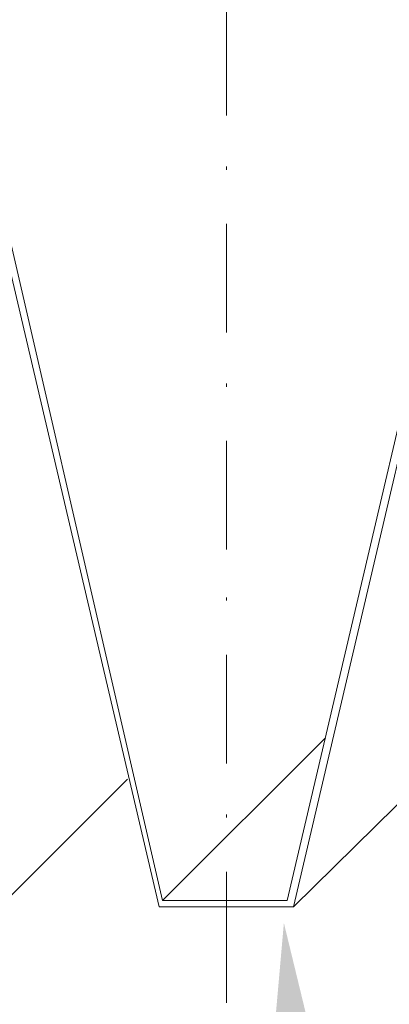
# Model space of a CAD drawing. Extents: x 309 to 1068, y 854 to 1368.
# Tile 20 of 82: x 448 to 456, y 946 to 967. Entities that reach past the tile are written whole.
import ezdxf

# ---------------------------------------------------------------- set-up
doc = ezdxf.new("R2010")
doc.units = 0
doc.layers.add('PDF_Geometry', color=7, linetype='CONTINUOUS', true_color=0xffffff)
doc.layers.add('PDF_Solid Fills', color=7, linetype='CONTINUOUS', true_color=0xffffff)

msp = doc.modelspace()

# ---------------------------------------------------------------- linework, layer by layer
at = {"layer": 'PDF_Geometry', "color": 252, "lineweight": 5}
for points in [[(452.609583, 964.906397), (452.609583, 967.239833)], [(452.609583, 963.739678), (452.609583, 963.808583)], [(452.609583, 960.23999), (452.609583, 962.573428)], [(452.609583, 959.073271), (452.609583, 959.142178)], [(452.609583, 955.573584), (452.609583, 957.906554)], [(452.609583, 954.475303), (452.609583, 954.544209)], [(452.609583, 950.975616), (452.609583, 953.309053)], [(451.237121, 948.024733), (454.736809, 951.524421)], [(452.609583, 949.808897), (452.609583, 949.877803)], [(452.609583, 945.828741), (452.609583, 948.642178)]]:
    msp.add_lwpolyline(points, dxfattribs=at)
at = {"layer": 'PDF_Geometry', "color": 0, "lineweight": 15}
for points in [[(435.178645, 966.759398), (435.178645, 966.622055), (446.776458, 966.622055), (451.168645, 947.887524)], [(451.237121, 948.024733), (446.91384, 966.759264), (435.178684, 966.759264)], [(458.305422, 966.759312), (453.913234, 948.024781), (451.23714, 948.024781)], [(451.168457, 947.88739), (454.050801, 947.88739), (458.442519, 966.62192)], [(454.050709, 947.88739), (458.442896, 952.210671)], [(450.482395, 950.632624), (446.776458, 946.926687), (444.168801, 946.926687)]]:
    msp.add_lwpolyline(points, dxfattribs=at)
at = {"layer": 'PDF_Solid Fills', "color": 252, "transparency": 33554559}
msp.add_solid([(453.63895, 945.21106), (453.844731, 947.544497), (454.393638, 945.279497)], dxfattribs=at)

doc.saveas('drawing.dxf')
